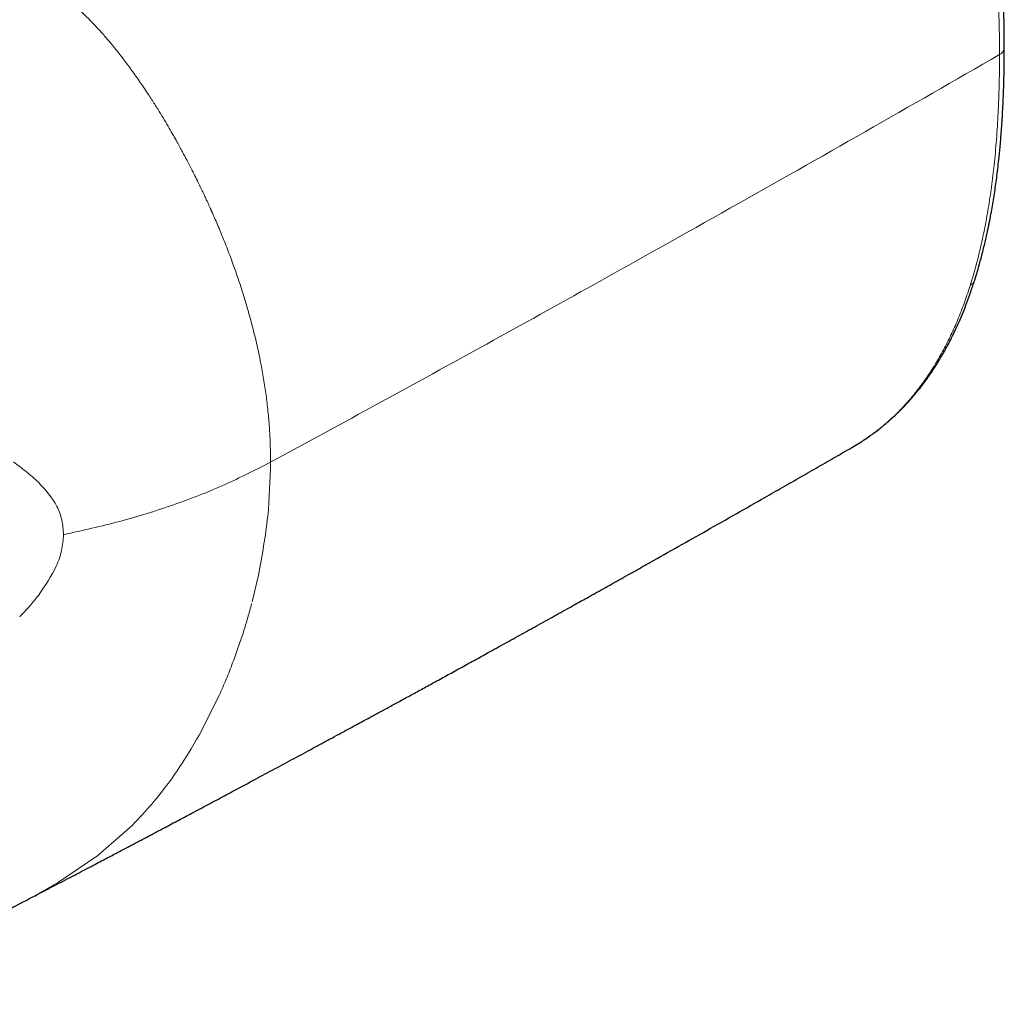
# Model space of a CAD drawing. Header units: millimetres. Extents: x 8 to 1267, y 12 to 1009.
# Tile 46 of 72: x 1225 to 1256, y 234 to 264. Entities that reach past the tile are written whole.
import ezdxf

# ---------------------------------------------------------------- set-up
doc = ezdxf.new("R2010")
doc.units = ezdxf.units.MM

msp = doc.modelspace()

# ---------------------------------------------------------------- linework, layer by layer
at = {"color": 252, "linetype": 'Continuous', "lineweight": 0}
for p, q in [((1254.703, 256.15), (1254.69, 256.107)), ((1232.592, 246.405), (1232.787, 247.229)), ((1231.577, 243.524), (1230.965, 242.308)), ((1228.898, 239.527), (1227.842, 238.599)), ((1228.995, 239.625), (1228.898, 239.527)), ((1228.995, 239.625), (1229.077, 239.71)), ((1227.842, 238.599), (1226.628, 237.776))]:
    msp.add_line(p, q, dxfattribs=at)
at = {"color": 7, "linetype": 'Continuous', "lineweight": 30}
for p, q in [((1251.057, 251.16), (1251.365, 251.345)), ((1251.376, 251.353), (1251.364, 251.345)), ((1251.056, 251.157), (1251.2, 251.246))]:
    msp.add_line(p, q, dxfattribs=at)
at = {"color": 252, "linetype": 'Continuous', "lineweight": 0}
msp.add_arc((1255.506, 263.482), 0.249, 294.0387, 354.6032, dxfattribs=at)
for points, knots in [([(1254.703, 271.402), (1254.764, 271.134), (1254.883, 270.6), (1255.037, 269.807), (1255.17, 269.024), (1255.284, 268.25), (1255.379, 267.484), (1255.461, 266.682), (1255.527, 265.843), (1255.574, 264.97), (1255.602, 264.106), (1255.606, 263.538), (1255.607, 263.254)], [0, 0, 0, 0, 0.0944, 0.188288, 0.281789, 0.375016, 0.468067, 0.56103, 0.670579, 0.780208, 0.889995, 1, 1, 1, 1]), ([(1228.292, 263.542), (1228.257, 263.585), (1228.187, 263.669), (1228.078, 263.796), (1227.968, 263.922), (1227.854, 264.047), (1227.739, 264.17), (1227.621, 264.292), (1227.502, 264.412), (1227.35, 264.56), (1227.17, 264.727), (1226.965, 264.904), (1226.774, 265.059), (1226.597, 265.196), (1226.481, 265.278), (1226.425, 265.318)], [0, 0, 0, 0, 0.063834, 0.128279, 0.193195, 0.258447, 0.323899, 0.389417, 0.454869, 0.520125, 0.634954, 0.739359, 0.834287, 0.920805, 1, 1, 1, 1]), ([(1229.346, 262.11), (1229.259, 262.239), (1229.087, 262.493), (1228.822, 262.862), (1228.56, 263.211), (1228.38, 263.434), (1228.292, 263.542)], [0, 0, 0, 0, 0.264454, 0.520247, 0.76592, 1, 1, 1, 1]), ([(1255.607, 263.254), (1254.23, 262.462), (1251.474, 260.878), (1247.311, 258.521), (1243.424, 256.343), (1239.818, 254.344), (1236.499, 252.52), (1234.274, 251.312), (1233.161, 250.707)], [0, 0, 0, 0, 0.1866513, 0.3733132, 0.5599825, 0.7066545, 0.8533275, 1, 1, 1, 1]), ([(1254.704, 256.149), (1254.763, 256.344), (1254.881, 256.734), (1255.031, 257.343), (1255.164, 257.968), (1255.278, 258.61), (1255.373, 259.267), (1255.456, 259.978), (1255.524, 260.744), (1255.572, 261.567), (1255.602, 262.403), (1255.605, 262.97), (1255.607, 263.254)], [0, 0, 0, 0, 0.092704, 0.185514, 0.27846, 0.371562, 0.464827, 0.558248, 0.668528, 0.778958, 0.889475, 1, 1, 1, 1]), ([(1230.449, 260.259), (1230.424, 260.307), (1230.367, 260.411), (1230.273, 260.581), (1230.163, 260.778), (1230.036, 261), (1229.891, 261.246), (1229.727, 261.516), (1229.545, 261.807), (1229.414, 262.007), (1229.346, 262.11)], [0, 0, 0, 0, 0.0766805, 0.1678304, 0.2732843, 0.3927713, 0.5258817, 0.672029, 0.8304131, 1, 1, 1, 1]), ([(1232.012, 256.787), (1231.954, 256.946), (1231.836, 257.266), (1231.65, 257.73), (1231.494, 258.099), (1231.401, 258.315), (1231.366, 258.393), (1231.356, 258.415), (1231.347, 258.436), (1231.337, 258.458), (1231.327, 258.48), (1231.318, 258.501), (1231.309, 258.521), (1231.297, 258.548), (1231.276, 258.593), (1231.245, 258.662), (1231.203, 258.753), (1231.152, 258.863), (1231.089, 258.995), (1231.015, 259.15), (1230.929, 259.328), (1230.829, 259.529), (1230.716, 259.752), (1230.589, 259.998), (1230.497, 260.17), (1230.449, 260.259)], [0, 0, 0, 0, 0.137685, 0.277185, 0.401512, 0.456699, 0.462912, 0.469129, 0.47535, 0.481575, 0.487803, 0.494036, 0.500272, 0.504671, 0.517827, 0.538882, 0.564268, 0.59598, 0.63408, 0.678641, 0.729746, 0.78745, 0.851761, 0.922644, 1, 1, 1, 1]), ([(1232.54, 255.124), (1232.502, 255.261), (1232.426, 255.535), (1232.299, 255.948), (1232.162, 256.365), (1232.062, 256.646), (1232.012, 256.787)], [0, 0, 0, 0, 0.245921, 0.494517, 0.745852, 1, 1, 1, 1]), ([(1254.703, 256.15), (1254.726, 256.165), (1254.773, 256.197), (1254.82, 256.254), (1254.834, 256.297), (1254.84, 256.315)], [0, 0, 0, 0, 0.35221, 0.727267, 1, 1, 1, 1]), ([(1253.365, 253.315), (1253.456, 253.452), (1253.637, 253.726), (1253.885, 254.165), (1254.115, 254.622), (1254.326, 255.098), (1254.519, 255.592), (1254.633, 255.935), (1254.69, 256.107)], [0, 0, 0, 0, 0.1675589, 0.3345508, 0.5011493, 0.6675067, 0.8337537, 1, 1, 1, 1]), ([(1232.882, 253.649), (1232.833, 253.893), (1232.734, 254.385), (1232.605, 254.877), (1232.54, 255.124)], [0, 0, 0, 0, 0.495262, 1, 1, 1, 1]), ([(1233.161, 250.707), (1233.16, 250.865), (1233.157, 251.183), (1233.134, 251.664), (1233.096, 252.152), (1233.042, 252.647), (1232.972, 253.147), (1232.912, 253.481), (1232.882, 253.649)], [0, 0, 0, 0, 0.1589079, 0.3218316, 0.4880263, 0.6567528, 0.8274101, 1, 1, 1, 1]), ([(1251.377, 251.353), (1251.506, 251.44), (1251.763, 251.614), (1252.124, 251.909), (1252.466, 252.225), (1252.786, 252.566), (1253.088, 252.927), (1253.273, 253.186), (1253.365, 253.315)], [0, 0, 0, 0, 0.170465, 0.3391333, 0.5061768, 0.6718482, 0.8363834, 1, 1, 1, 1]), ([(1225.241, 250.711), (1225.379, 250.612), (1225.652, 250.417), (1225.892, 250.199), (1226.011, 250.091)], [0, 0, 0, 0, 0.505532, 1, 1, 1, 1]), ([(1233.161, 250.707), (1232.693, 250.469), (1231.755, 249.99), (1230.191, 249.385), (1228.538, 248.864), (1227.369, 248.605), (1226.786, 248.476)], [0, 0, 0, 0, 0.249319, 0.5, 0.750681, 1, 1, 1, 1]), ([(1233.161, 250.707), (1233.145, 250.153), (1233.113, 248.987), (1232.899, 247.833), (1232.787, 247.229)], [0, 0, 0, 0, 0.476145, 1, 1, 1, 1]), ([(1226.011, 250.091), (1226.226, 249.855), (1226.542, 249.506), (1226.755, 248.931), (1226.776, 248.626), (1226.786, 248.476)], [0, 0, 0, 0, 0.516063, 0.760612, 1, 1, 1, 1]), ([(1226.786, 248.476), (1226.774, 248.316), (1226.75, 247.996), (1226.523, 247.349), (1226.216, 246.904), (1226.013, 246.608)], [0, 0, 0, 0, 0.252414, 0.503789, 1, 1, 1, 1]), ([(1226.013, 246.608), (1225.924, 246.496), (1225.743, 246.269), (1225.54, 246.055), (1225.437, 245.947)], [0, 0, 0, 0, 0.49204, 1, 1, 1, 1]), ([(1232.579, 246.354), (1232.54, 246.21), (1232.459, 245.915), (1232.323, 245.467), (1232.168, 245.001), (1231.993, 244.519), (1231.797, 244.022), (1231.651, 243.692), (1231.577, 243.524)], [0, 0, 0, 0, 0.1467149, 0.3014323, 0.4641284, 0.6347872, 0.8134058, 1, 1, 1, 1]), ([(1230.965, 242.308), (1230.743, 241.933), (1230.336, 241.246), (1229.696, 240.391), (1229.267, 239.919), (1229.077, 239.71)], [0, 0, 0, 0, 0.399682, 0.732943, 1, 1, 1, 1]), ([(1226.628, 237.776), (1226.44, 237.666), (1226.075, 237.452), (1225.68, 237.243), (1225.488, 237.142)], [0, 0, 0, 0, 0.514646, 1, 1, 1, 1])]:
    msp.add_open_spline(points, degree=3, knots=knots, dxfattribs=at)
at = {"color": 7, "linetype": 'Continuous', "lineweight": 30}
for points, knots in [([(1255.754, 263.458), (1255.754, 263.51), (1255.754, 263.605), (1255.753, 263.737), (1255.752, 263.853), (1255.751, 263.99), (1255.748, 264.165), (1255.744, 264.373), (1255.738, 264.593), (1255.731, 264.821), (1255.723, 265.055), (1255.711, 265.319), (1255.697, 265.606), (1255.679, 265.914), (1255.659, 266.209), (1255.638, 266.491), (1255.617, 266.744), (1255.596, 266.983), (1255.573, 267.221), (1255.545, 267.49), (1255.512, 267.788), (1255.472, 268.117), (1255.425, 268.476), (1255.372, 268.855), (1255.311, 269.251), (1255.242, 269.664), (1255.164, 270.105), (1255.073, 270.574), (1254.97, 271.071), (1254.893, 271.414), (1254.853, 271.589)], [0, 0, 0, 0, 0.020265, 0.037003, 0.050824, 0.065234, 0.090199, 0.117997, 0.145207, 0.174669, 0.205011, 0.234457, 0.274959, 0.313628, 0.35047, 0.385491, 0.418817, 0.444703, 0.474135, 0.507114, 0.543646, 0.583736, 0.627395, 0.674639, 0.721113, 0.77064, 0.823249, 0.878978, 0.937875, 1, 1, 1, 1]), ([(1254.842, 256.314), (1254.871, 256.405), (1254.925, 256.58), (1254.998, 256.835), (1255.061, 257.069), (1255.115, 257.283), (1255.162, 257.476), (1255.2, 257.644), (1255.232, 257.789), (1255.26, 257.92), (1255.285, 258.044), (1255.309, 258.165), (1255.341, 258.329), (1255.378, 258.534), (1255.42, 258.782), (1255.459, 259.027), (1255.495, 259.276), (1255.529, 259.535), (1255.562, 259.808), (1255.59, 260.061), (1255.614, 260.292), (1255.633, 260.503), (1255.653, 260.735), (1255.672, 260.991), (1255.691, 261.272), (1255.708, 261.577), (1255.723, 261.906), (1255.736, 262.259), (1255.746, 262.636), (1255.753, 263.038), (1255.753, 263.315), (1255.754, 263.458)], [0, 0, 0, 0, 0.043002, 0.082425, 0.118304, 0.150668, 0.179542, 0.204943, 0.225724, 0.244385, 0.262538, 0.280212, 0.297409, 0.334094, 0.36937, 0.403841, 0.438879, 0.474569, 0.512609, 0.553012, 0.579063, 0.607873, 0.639442, 0.673776, 0.711663, 0.75244, 0.796114, 0.842696, 0.892195, 0.944625, 1, 1, 1, 1]), ([(1251.413, 251.378), (1251.462, 251.41), (1251.555, 251.472), (1251.687, 251.565), (1251.805, 251.652), (1251.91, 251.733), (1252.002, 251.807), (1252.082, 251.874), (1252.151, 251.932), (1252.207, 251.981), (1252.251, 252.021), (1252.288, 252.054), (1252.33, 252.092), (1252.382, 252.141), (1252.447, 252.202), (1252.522, 252.276), (1252.607, 252.361), (1252.699, 252.456), (1252.788, 252.553), (1252.873, 252.647), (1252.954, 252.741), (1253.034, 252.835), (1253.117, 252.937), (1253.202, 253.045), (1253.283, 253.151), (1253.357, 253.252), (1253.421, 253.342), (1253.478, 253.423), (1253.546, 253.523), (1253.626, 253.645), (1253.722, 253.797), (1253.82, 253.961), (1253.922, 254.14), (1254.028, 254.334), (1254.135, 254.543), (1254.248, 254.775), (1254.365, 255.033), (1254.486, 255.319), (1254.607, 255.627), (1254.727, 255.96), (1254.803, 256.194), (1254.842, 256.314)], [0, 0, 0, 0, 0.031015, 0.059459, 0.085319, 0.108584, 0.129247, 0.14771, 0.16343, 0.176405, 0.186632, 0.194435, 0.202344, 0.216066, 0.231372, 0.248152, 0.270817, 0.293111, 0.315031, 0.337286, 0.356541, 0.377135, 0.399062, 0.42232, 0.445277, 0.465625, 0.483794, 0.49979, 0.514607, 0.542611, 0.571225, 0.602002, 0.635028, 0.670265, 0.707462, 0.746588, 0.791873, 0.839551, 0.890024, 0.943491, 1, 1, 1, 1]), ([(1225.462, 237.128), (1225.576, 237.187), (1225.803, 237.305), (1226.139, 237.481), (1226.463, 237.65), (1226.769, 237.81), (1227.056, 237.96), (1227.324, 238.101), (1227.571, 238.23), (1227.798, 238.349), (1228.004, 238.458), (1228.191, 238.556), (1228.374, 238.652), (1228.55, 238.745), (1228.719, 238.834), (1228.865, 238.911), (1228.982, 238.973), (1229.072, 239.02), (1229.143, 239.058), (1229.215, 239.096), (1229.303, 239.142), (1229.412, 239.2), (1229.546, 239.271), (1229.699, 239.352), (1229.873, 239.444), (1230.067, 239.547), (1230.281, 239.661), (1230.508, 239.781), (1230.747, 239.908), (1230.991, 240.038), (1231.242, 240.171), (1231.491, 240.304), (1231.737, 240.435), (1232.112, 240.636), (1232.609, 240.901), (1233.221, 241.23), (1233.811, 241.547), (1234.301, 241.811), (1234.693, 242.023), (1234.989, 242.183), (1235.268, 242.334), (1235.529, 242.475), (1235.772, 242.607), (1235.999, 242.73), (1236.245, 242.864), (1236.519, 243.013), (1236.829, 243.182), (1237.154, 243.359), (1237.496, 243.545), (1237.857, 243.743), (1238.237, 243.951), (1238.64, 244.172), (1239.058, 244.402), (1239.488, 244.638), (1239.862, 244.844), (1240.181, 245.02), (1240.443, 245.165), (1240.706, 245.311), (1240.972, 245.458), (1241.239, 245.606), (1241.508, 245.755), (1241.772, 245.901), (1242.033, 246.047), (1242.285, 246.187), (1242.524, 246.32), (1242.741, 246.441), (1242.924, 246.543), (1243.077, 246.629), (1243.211, 246.703), (1243.348, 246.78), (1243.519, 246.876), (1243.729, 246.993), (1243.98, 247.134), (1244.254, 247.288), (1244.545, 247.451), (1245.033, 247.726), (1245.719, 248.112), (1246.602, 248.611), (1247.492, 249.116), (1248.271, 249.56), (1248.935, 249.939), (1249.482, 250.252), (1250.021, 250.561), (1250.545, 250.862), (1250.889, 251.061), (1251.058, 251.158)], [0, 0, 0, 0, 0.013195, 0.026304, 0.038908, 0.050762, 0.061866, 0.07222, 0.081825, 0.090527, 0.098507, 0.105762, 0.112295, 0.119723, 0.126264, 0.131918, 0.136685, 0.139808, 0.142384, 0.144977, 0.148173, 0.152555, 0.157721, 0.163672, 0.170407, 0.177927, 0.186232, 0.195321, 0.204343, 0.214008, 0.223806, 0.233482, 0.243038, 0.252472, 0.277146, 0.300952, 0.323889, 0.345957, 0.358144, 0.369706, 0.380569, 0.390732, 0.400196, 0.40896, 0.41727, 0.428962, 0.441009, 0.453561, 0.467045, 0.481004, 0.495861, 0.511616, 0.528138, 0.54494, 0.561977, 0.572127, 0.582359, 0.592672, 0.603066, 0.613543, 0.624101, 0.634637, 0.644563, 0.654842, 0.664237, 0.672748, 0.680373, 0.685745, 0.69075, 0.696109, 0.701897, 0.710908, 0.720794, 0.731555, 0.743158, 0.755041, 0.789217, 0.824008, 0.859308, 0.894349, 0.916165, 0.937818, 0.959198, 0.979935, 1, 1, 1, 1]), ([(1218.278, 234.173), (1218.304, 234.18), (1218.371, 234.198), (1218.466, 234.223), (1218.559, 234.249), (1218.645, 234.273), (1218.738, 234.299), (1218.833, 234.327), (1218.919, 234.352), (1218.994, 234.374), (1219.066, 234.396), (1219.143, 234.419), (1219.222, 234.444), (1219.297, 234.467), (1219.361, 234.487), (1219.418, 234.505), (1219.476, 234.524), (1219.544, 234.546), (1219.622, 234.571), (1219.702, 234.597), (1219.772, 234.621), (1219.867, 234.653), (1220.009, 234.701), (1220.182, 234.762), (1220.367, 234.828), (1220.544, 234.893), (1220.72, 234.96), (1220.86, 235.013), (1220.969, 235.056), (1221.059, 235.091), (1221.147, 235.125), (1221.223, 235.156), (1221.289, 235.182), (1221.362, 235.212), (1221.449, 235.248), (1221.551, 235.289), (1221.653, 235.332), (1221.749, 235.372), (1221.843, 235.411), (1221.946, 235.455), (1222.063, 235.506), (1222.188, 235.56), (1222.304, 235.611), (1222.405, 235.655), (1222.498, 235.696), (1222.597, 235.741), (1222.71, 235.791), (1222.828, 235.845), (1222.939, 235.895), (1223.037, 235.94), (1223.128, 235.982), (1223.222, 236.026), (1223.327, 236.074), (1223.441, 236.128), (1223.557, 236.183), (1223.663, 236.233), (1223.759, 236.278), (1223.851, 236.323), (1223.952, 236.371), (1224.07, 236.428), (1224.2, 236.492), (1224.331, 236.556), (1224.442, 236.611), (1224.535, 236.656), (1224.614, 236.696), (1224.694, 236.736), (1224.78, 236.779), (1224.88, 236.829), (1224.994, 236.887), (1225.111, 236.947), (1225.219, 237.002), (1225.315, 237.052), (1225.403, 237.097), (1225.461, 237.127), (1225.488, 237.142)], [0, 0, 0, 0, 0.010631, 0.027073, 0.038086, 0.048115, 0.061775, 0.075452, 0.086679, 0.096411, 0.105836, 0.115753, 0.127584, 0.137821, 0.146034, 0.153572, 0.160747, 0.169576, 0.18112, 0.192614, 0.201893, 0.209642, 0.231024, 0.259599, 0.280367, 0.306276, 0.331907, 0.352645, 0.363625, 0.376712, 0.389683, 0.399492, 0.408067, 0.416842, 0.429495, 0.444257, 0.458841, 0.471505, 0.484314, 0.49747, 0.514325, 0.532941, 0.549682, 0.562688, 0.574919, 0.588425, 0.604484, 0.622146, 0.637831, 0.651065, 0.663344, 0.676183, 0.690706, 0.707656, 0.724612, 0.739965, 0.752643, 0.764957, 0.779184, 0.795527, 0.815265, 0.834717, 0.851392, 0.863063, 0.874241, 0.885535, 0.897408, 0.910964, 0.928686, 0.94642, 0.961747, 0.975191, 0.988026, 1, 1, 1, 1])]:
    msp.add_open_spline(points, degree=3, knots=knots, dxfattribs=at)

doc.saveas('drawing.dxf')
